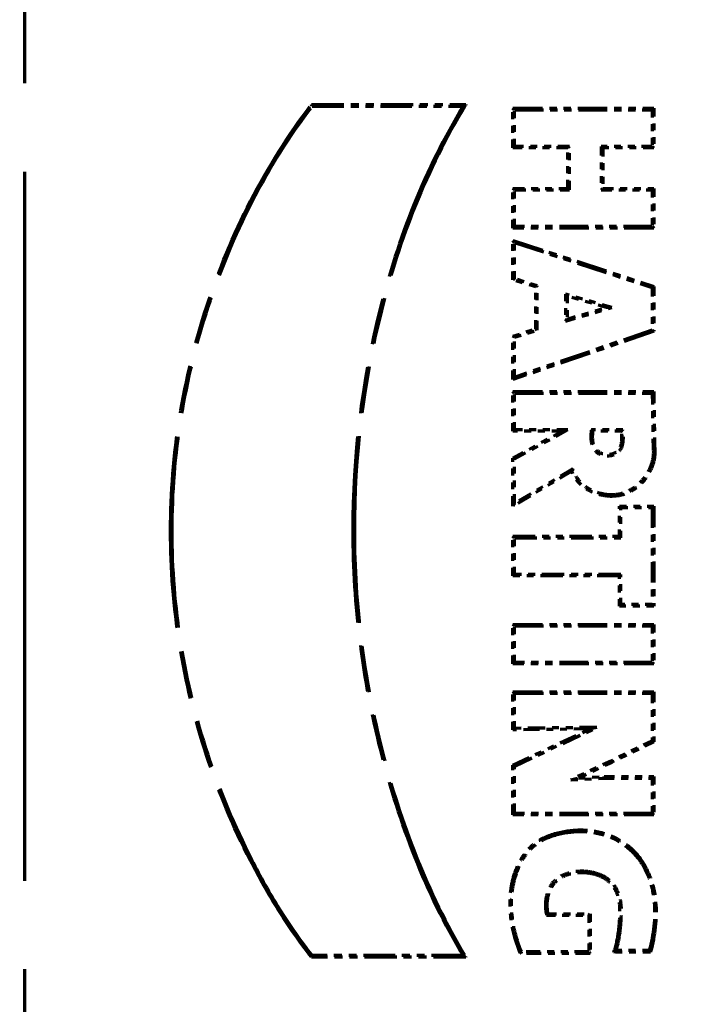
# Model space of a CAD drawing. Header units: millimetres. Extents: x 0 to 7128, y 0 to 5040.
# Tile 114 of 215: x 1481 to 1490, y 4349 to 4363. Entities that reach past the tile are written whole.
import ezdxf

# ---------------------------------------------------------------- set-up
doc = ezdxf.new("R2010")
doc.units = ezdxf.units.MM
doc.header["$LTSCALE"] = 12
doc.linetypes.add('DOUBLE_DASH_CHAIN', pattern=[1.2403, 0.6614, -0.0827, 0.1654, -0.0827, 0.1654, -0.0827])
doc.layers.add('Quote(ISO)', color=7, linetype='Continuous', lineweight=25, true_color=0x80ff00)
doc.layers.add('Tratto-punto-punto(ISO)', color=7, linetype='DOUBLE_DASH_CHAIN', lineweight=70)
doc.styles.add('Corrente-BSI', font='arial.ttf')
doc.dimstyles.new('DEFAULT-ISO', dxfattribs={"dimscale": 12, "dimtxt": 3.5, "dimasz": 2.5, "dimexe": 1, "dimexo": 1, "dimgap": 0.762, "dimtad": 1, "dimtoh": 1, "dimrnd": 1e-08, "dimtxsty": 'Corrente-BSI', "dimcen": 0.09, "dimdle": 10, "dimclrd": 7, "dimclre": 7, "dimclrt": 7, "dimazin": 2, "dimtfac": 0.571429, "dimtmove": 0, "dimatfit": 3, "dimfxl": 1, "dimtolj": 1, "dimlwd": 5, "dimlwe": 5, "dimarcsym": 0})

# ---------------------------------------------------------------- blocks, each defined once
blk = doc.blocks.new('*D41')
at = {"layer": 'Defpoints', "color": 0, "linetype": 'Continuous', "transparency": 16777216}
for p in [(2528.216, 4576.753), (1422.047, 4196.283), (2528.216, 3952.753)]:
    blk.add_point(p, dxfattribs=at)
at = {"layer": 'Quote(ISO)', "color": 7, "linetype": 'Continuous', "lineweight": 5, "transparency": 16777216}
for p, q in [((1422.047, 4208.283), (1422.047, 4588.753)), ((2528.216, 3964.753), (2528.216, 4588.753)), ((1452.047, 4576.753), (2498.216, 4576.753))]:
    blk.add_line(p, q, dxfattribs=at)
at = {"layer": 'Quote(ISO)', "color": 7, "linetype": 'Continuous', "transparency": 16777216}
for points in [[(1452.047, 4581.753), (1452.047, 4571.753), (1422.047, 4576.753)], [(2498.216, 4581.753), (2498.216, 4571.753), (2528.216, 4576.753)]]:
    blk.add_solid(points, dxfattribs=at)
at = {"layer": 'Quote(ISO)', "color": 7, "linetype": 'Continuous', "lineweight": 9, "transparency": 16777216, "insert": (1975.131, 4648.515), "char_height": 42, "attachment_point": 5, "style": 'Corrente-BSI'}
blk.add_mtext('\\A1; \\fArial|b0|i0;2500mm\\P\\fArial|b0|i0;Room to be left for Sprayheads extraction', dxfattribs=at)

msp = doc.modelspace()

# ---------------------------------------------------------------- linework, layer by layer
at = {"layer": 'Tratto-punto-punto(ISO)', "ltscale": 1.300062}
msp.add_line((1480.716, 4380.109), (1480.716, 4330.957), dxfattribs=at)
at = {"layer": 'Tratto-punto-punto(ISO)', "ltscale": 0.006544}
msp.add_line((1484.903, 4361.717), (1484.892, 4361.739), dxfattribs=at)
at = {"layer": 'Tratto-punto-punto(ISO)', "ltscale": 0.05928}
msp.add_line((1484.892, 4361.739), (1487.137, 4361.737), dxfattribs=at)
at = {"layer": 'Tratto-punto-punto(ISO)', "ltscale": 0.057966}
msp.add_line((1484.903, 4361.717), (1487.098, 4361.716), dxfattribs=at)
at = {"layer": 'Tratto-punto-punto(ISO)', "ltscale": 0.015189}
for p, q in [((1487.823, 4361.107), (1487.823, 4361.685)), ((1489.871, 4361.685), (1489.871, 4361.107))]:
    msp.add_line(p, q, dxfattribs=at)
at = {"layer": 'Tratto-punto-punto(ISO)', "ltscale": 0.006563}
for p, q in [((1487.845, 4361.663), (1487.823, 4361.685)), ((1489.849, 4361.663), (1489.871, 4361.685)), ((1487.845, 4361.129), (1487.823, 4361.107)), ((1488.644, 4361.129), (1488.622, 4361.107)), ((1489.108, 4361.129), (1489.13, 4361.107)), ((1489.849, 4361.129), (1489.871, 4361.107)), ((1487.845, 4360.496), (1487.823, 4360.517)), ((1488.644, 4360.496), (1488.622, 4360.517)), ((1489.108, 4360.496), (1489.13, 4360.517)), ((1489.849, 4360.496), (1489.871, 4360.517)), ((1487.845, 4359.961), (1487.823, 4359.939)), ((1489.849, 4359.961), (1489.871, 4359.939)), ((1487.845, 4357.538), (1487.823, 4357.56)), ((1489.849, 4357.538), (1489.871, 4357.56)), ((1487.845, 4357.004), (1487.823, 4356.982)), ((1489.394, 4355.871), (1489.372, 4355.892)), ((1489.849, 4355.871), (1489.871, 4355.892)), ((1487.845, 4355.433), (1487.823, 4355.454)), ((1489.394, 4355.433), (1489.372, 4355.454)), ((1487.845, 4354.898), (1487.823, 4354.876)), ((1489.394, 4354.898), (1489.372, 4354.876)), ((1489.394, 4354.459), (1489.372, 4354.437)), ((1489.849, 4354.459), (1489.871, 4354.437)), ((1487.845, 4354.151), (1487.823, 4354.172)), ((1489.849, 4354.151), (1489.871, 4354.172)), ((1487.845, 4353.618), (1487.823, 4353.596)), ((1489.849, 4353.618), (1489.871, 4353.596)), ((1487.845, 4353.169), (1487.823, 4353.191)), ((1489.849, 4353.169), (1489.871, 4353.191)), ((1489.849, 4351.934), (1489.871, 4351.955)), ((1487.845, 4351.42), (1487.823, 4351.398)), ((1489.849, 4351.42), (1489.871, 4351.398)), ((1488.925, 4349.938), (1488.947, 4349.96)), ((1488.925, 4349.405), (1488.947, 4349.383))]:
    msp.add_line(p, q, dxfattribs=at)
at = {"layer": 'Tratto-punto-punto(ISO)', "ltscale": 0.054077}
for p, q in [((1487.823, 4361.685), (1489.871, 4361.685)), ((1489.871, 4359.939), (1487.823, 4359.939)), ((1487.823, 4354.172), (1489.871, 4354.172)), ((1489.871, 4353.596), (1487.823, 4353.596)), ((1487.823, 4353.191), (1489.871, 4353.191)), ((1489.871, 4351.398), (1487.823, 4351.398))]:
    msp.add_line(p, q, dxfattribs=at)
at = {"layer": 'Tratto-punto-punto(ISO)', "ltscale": 0.052919}
for p, q in [((1487.845, 4361.663), (1489.849, 4361.663)), ((1489.849, 4359.961), (1487.845, 4359.961)), ((1487.845, 4354.151), (1489.849, 4354.151)), ((1489.849, 4353.618), (1487.845, 4353.618)), ((1487.845, 4353.169), (1489.849, 4353.169)), ((1489.849, 4351.42), (1487.845, 4351.42))]:
    msp.add_line(p, q, dxfattribs=at)
at = {"layer": 'Tratto-punto-punto(ISO)', "ltscale": 0.014032}
for p, q in [((1487.845, 4361.129), (1487.845, 4361.663)), ((1489.849, 4361.663), (1489.849, 4361.129))]:
    msp.add_line(p, q, dxfattribs=at)
at = {"layer": 'Tratto-punto-punto(ISO)', "ltscale": 0.021047}
for p, q in [((1488.622, 4361.107), (1487.823, 4361.107)), ((1488.644, 4361.129), (1487.845, 4361.129)), ((1487.823, 4360.517), (1488.622, 4360.517)), ((1487.845, 4360.496), (1488.644, 4360.496))]:
    msp.add_line(p, q, dxfattribs=at)
at = {"layer": 'Tratto-punto-punto(ISO)', "ltscale": 0.015491}
for p, q in [((1488.622, 4360.517), (1488.622, 4361.107)), ((1489.13, 4361.107), (1489.13, 4360.517))]:
    msp.add_line(p, q, dxfattribs=at)
at = {"layer": 'Tratto-punto-punto(ISO)', "ltscale": 0.016648}
for p, q in [((1488.644, 4360.496), (1488.644, 4361.129)), ((1489.108, 4361.129), (1489.108, 4360.496))]:
    msp.add_line(p, q, dxfattribs=at)
at = {"layer": 'Tratto-punto-punto(ISO)', "ltscale": 0.019489}
for p, q in [((1489.849, 4361.129), (1489.108, 4361.129)), ((1489.871, 4361.107), (1489.13, 4361.107)), ((1489.108, 4360.496), (1489.849, 4360.496)), ((1489.13, 4360.517), (1489.871, 4360.517))]:
    msp.add_line(p, q, dxfattribs=at)
at = {"layer": 'Tratto-punto-punto(ISO)', "ltscale": 0.015191}
for p, q in [((1487.823, 4359.939), (1487.823, 4360.517)), ((1489.871, 4360.517), (1489.871, 4359.939)), ((1487.823, 4356.982), (1487.823, 4357.56)), ((1487.823, 4354.876), (1487.823, 4355.454))]:
    msp.add_line(p, q, dxfattribs=at)
at = {"layer": 'Tratto-punto-punto(ISO)', "ltscale": 0.014034}
for p, q in [((1487.845, 4359.961), (1487.845, 4360.496)), ((1489.849, 4360.496), (1489.849, 4359.961)), ((1487.845, 4357.004), (1487.845, 4357.538)), ((1487.845, 4354.898), (1487.845, 4355.433))]:
    msp.add_line(p, q, dxfattribs=at)
at = {"layer": 'Tratto-punto-punto(ISO)', "ltscale": 0.056888}
msp.add_line((1487.823, 4359.76), (1489.871, 4359.091), dxfattribs=at)
at = {"layer": 'Tratto-punto-punto(ISO)', "ltscale": 0.006586}
msp.add_line((1487.845, 4359.729), (1487.823, 4359.76), dxfattribs=at)
at = {"layer": 'Tratto-punto-punto(ISO)', "ltscale": 0.015053}
msp.add_line((1487.823, 4359.187), (1487.823, 4359.76), dxfattribs=at)
at = {"layer": 'Tratto-punto-punto(ISO)', "ltscale": 0.013828}
msp.add_line((1487.845, 4359.203), (1487.845, 4359.729), dxfattribs=at)
at = {"layer": 'Tratto-punto-punto(ISO)', "ltscale": 0.055671}
msp.add_line((1487.845, 4359.729), (1489.849, 4359.075), dxfattribs=at)
at = {"layer": 'Tratto-punto-punto(ISO)', "ltscale": 0.006552}
for p, q in [((1487.845, 4359.203), (1487.823, 4359.187)), ((1488.176, 4359.101), (1488.154, 4359.085)), ((1489.849, 4359.075), (1489.871, 4359.091)), ((1488.176, 4358.456), (1488.154, 4358.472)), ((1487.845, 4358.351), (1487.823, 4358.367))]:
    msp.add_line(p, q, dxfattribs=at)
at = {"layer": 'Tratto-punto-punto(ISO)', "ltscale": 0.009066}
for p, q in [((1488.154, 4359.085), (1487.823, 4359.187)), ((1488.176, 4359.101), (1487.845, 4359.203))]:
    msp.add_line(p, q, dxfattribs=at)
at = {"layer": 'Tratto-punto-punto(ISO)', "ltscale": 0.016116}
msp.add_line((1488.154, 4358.472), (1488.154, 4359.085), dxfattribs=at)
at = {"layer": 'Tratto-punto-punto(ISO)', "ltscale": 0.016967}
msp.add_line((1488.176, 4358.456), (1488.176, 4359.101), dxfattribs=at)
at = {"layer": 'Tratto-punto-punto(ISO)', "ltscale": 0.016332}
msp.add_line((1489.849, 4359.075), (1489.849, 4358.454), dxfattribs=at)
at = {"layer": 'Tratto-punto-punto(ISO)', "ltscale": 0.017165}
msp.add_line((1489.871, 4359.091), (1489.871, 4358.438), dxfattribs=at)
at = {"layer": 'Tratto-punto-punto(ISO)', "ltscale": 0.018421}
msp.add_line((1489.263, 4358.785), (1488.589, 4358.976), dxfattribs=at)
at = {"layer": 'Tratto-punto-punto(ISO)', "ltscale": 0.010219}
msp.add_line((1488.589, 4358.976), (1488.589, 4358.586), dxfattribs=at)
at = {"layer": 'Tratto-punto-punto(ISO)', "ltscale": 0.006582}
msp.add_line((1488.589, 4358.976), (1488.611, 4358.947), dxfattribs=at)
at = {"layer": 'Tratto-punto-punto(ISO)', "ltscale": 0.015657}
msp.add_line((1489.184, 4358.785), (1488.611, 4358.947), dxfattribs=at)
at = {"layer": 'Tratto-punto-punto(ISO)', "ltscale": 0.008679}
msp.add_line((1488.611, 4358.947), (1488.611, 4358.616), dxfattribs=at)
at = {"layer": 'Tratto-punto-punto(ISO)', "ltscale": 0.018472}
msp.add_line((1488.589, 4358.586), (1489.263, 4358.785), dxfattribs=at)
at = {"layer": 'Tratto-punto-punto(ISO)', "ltscale": 0.015701}
msp.add_line((1488.611, 4358.616), (1489.184, 4358.785), dxfattribs=at)
at = {"layer": 'Tratto-punto-punto(ISO)', "ltscale": 0.006832}
msp.add_line((1489.263, 4358.785), (1489.184, 4358.785), dxfattribs=at)
at = {"layer": 'Tratto-punto-punto(ISO)', "ltscale": 0.006583}
msp.add_line((1488.589, 4358.586), (1488.611, 4358.616), dxfattribs=at)
at = {"layer": 'Tratto-punto-punto(ISO)', "ltscale": 0.009092}
for p, q in [((1487.823, 4358.367), (1488.154, 4358.472)), ((1487.845, 4358.351), (1488.176, 4358.456))]:
    msp.add_line(p, q, dxfattribs=at)
at = {"layer": 'Tratto-punto-punto(ISO)', "ltscale": 0.057171}
msp.add_line((1489.871, 4358.438), (1487.823, 4357.736), dxfattribs=at)
at = {"layer": 'Tratto-punto-punto(ISO)', "ltscale": 0.055948}
msp.add_line((1489.849, 4358.454), (1487.845, 4357.767), dxfattribs=at)
at = {"layer": 'Tratto-punto-punto(ISO)', "ltscale": 0.006551}
msp.add_line((1489.849, 4358.454), (1489.871, 4358.438), dxfattribs=at)
at = {"layer": 'Tratto-punto-punto(ISO)', "ltscale": 0.016569}
msp.add_line((1487.823, 4357.736), (1487.823, 4358.367), dxfattribs=at)
at = {"layer": 'Tratto-punto-punto(ISO)', "ltscale": 0.015336}
msp.add_line((1487.845, 4357.767), (1487.845, 4358.351), dxfattribs=at)
at = {"layer": 'Tratto-punto-punto(ISO)', "ltscale": 0.006587}
msp.add_line((1487.845, 4357.767), (1487.823, 4357.736), dxfattribs=at)
at = {"layer": 'Tratto-punto-punto(ISO)', "ltscale": 0.054073}
msp.add_line((1487.823, 4357.56), (1489.871, 4357.56), dxfattribs=at)
at = {"layer": 'Tratto-punto-punto(ISO)', "ltscale": 0.052925}
msp.add_line((1487.845, 4357.538), (1489.849, 4357.538), dxfattribs=at)
at = {"layer": 'Tratto-punto-punto(ISO)', "ltscale": 0.02079}
msp.add_line((1489.849, 4357.538), (1489.862, 4356.748), dxfattribs=at)
at = {"layer": 'Tratto-punto-punto(ISO)', "ltscale": 0.021328}
msp.add_line((1489.871, 4357.56), (1489.884, 4356.75), dxfattribs=at)
at = {"layer": 'Tratto-punto-punto(ISO)', "ltscale": 0.020461}
msp.add_line((1488.622, 4357.004), (1487.845, 4357.004), dxfattribs=at)
at = {"layer": 'Tratto-punto-punto(ISO)', "ltscale": 0.02332}
msp.add_line((1487.845, 4356.58), (1488.622, 4357.004), dxfattribs=at)
at = {"layer": 'Tratto-punto-punto(ISO)', "ltscale": 0.006915}
msp.add_line((1488.622, 4357.004), (1488.536, 4356.982), dxfattribs=at)
at = {"layer": 'Tratto-punto-punto(ISO)', "ltscale": 0.012082}
msp.add_line((1489.424, 4357.004), (1488.964, 4357.004), dxfattribs=at)
at = {"layer": 'Tratto-punto-punto(ISO)', "ltscale": 0.018771}
msp.add_line((1488.536, 4356.982), (1487.823, 4356.982), dxfattribs=at)
at = {"layer": 'Tratto-punto-punto(ISO)', "ltscale": 0.021395}
msp.add_line((1487.823, 4356.593), (1488.536, 4356.982), dxfattribs=at)
at = {"layer": 'Tratto-punto-punto(ISO)', "ltscale": 0.011017}
msp.add_line((1489.403, 4356.982), (1488.983, 4356.982), dxfattribs=at)
at = {"layer": 'Tratto-punto-punto(ISO)', "ltscale": 0.006538}
for p, q in [((1489.862, 4356.748), (1489.884, 4356.75)), ((1489.251, 4352.183), (1489.261, 4352.163)), ((1489.152, 4351.934), (1489.152, 4351.955)), ((1488.313, 4351.06), (1488.305, 4351.081))]:
    msp.add_line(p, q, dxfattribs=at)
at = {"layer": 'Tratto-punto-punto(ISO)', "ltscale": 0.006547}
msp.add_line((1487.845, 4356.58), (1487.823, 4356.593), dxfattribs=at)
at = {"layer": 'Tratto-punto-punto(ISO)', "ltscale": 0.018431}
msp.add_line((1487.823, 4355.892), (1487.823, 4356.593), dxfattribs=at)
at = {"layer": 'Tratto-punto-punto(ISO)', "ltscale": 0.017071}
msp.add_line((1487.845, 4355.931), (1487.845, 4356.58), dxfattribs=at)
at = {"layer": 'Tratto-punto-punto(ISO)', "ltscale": 0.025976}
msp.add_line((1488.692, 4356.434), (1487.845, 4355.931), dxfattribs=at)
at = {"layer": 'Tratto-punto-punto(ISO)', "ltscale": 0.026281}
msp.add_line((1488.681, 4356.401), (1487.823, 4355.892), dxfattribs=at)
at = {"layer": 'Tratto-punto-punto(ISO)', "ltscale": 0.006616}
msp.add_line((1487.845, 4355.931), (1487.823, 4355.892), dxfattribs=at)
at = {"layer": 'Tratto-punto-punto(ISO)', "ltscale": 0.011487}
for p, q in [((1489.372, 4355.454), (1489.372, 4355.892)), ((1489.394, 4355.433), (1489.394, 4355.871))]:
    msp.add_line(p, q, dxfattribs=at)
at = {"layer": 'Tratto-punto-punto(ISO)', "ltscale": 0.013085}
for p, q in [((1489.372, 4355.892), (1489.871, 4355.892)), ((1489.871, 4354.437), (1489.372, 4354.437))]:
    msp.add_line(p, q, dxfattribs=at)
at = {"layer": 'Tratto-punto-punto(ISO)', "ltscale": 0.011928}
for p, q in [((1489.394, 4355.871), (1489.849, 4355.871)), ((1489.849, 4354.459), (1489.394, 4354.459))]:
    msp.add_line(p, q, dxfattribs=at)
at = {"layer": 'Tratto-punto-punto(ISO)', "ltscale": 0.037249}
msp.add_line((1489.849, 4355.871), (1489.849, 4354.459), dxfattribs=at)
at = {"layer": 'Tratto-punto-punto(ISO)', "ltscale": 0.038406}
msp.add_line((1489.871, 4355.892), (1489.871, 4354.437), dxfattribs=at)
at = {"layer": 'Tratto-punto-punto(ISO)', "ltscale": 0.040892}
for p, q in [((1487.823, 4355.454), (1489.372, 4355.454)), ((1487.845, 4355.433), (1489.394, 4355.433)), ((1489.372, 4354.876), (1487.823, 4354.876)), ((1489.394, 4354.898), (1487.845, 4354.898))]:
    msp.add_line(p, q, dxfattribs=at)
at = {"layer": 'Tratto-punto-punto(ISO)', "ltscale": 0.011528}
for p, q in [((1489.372, 4354.437), (1489.372, 4354.876)), ((1489.394, 4354.459), (1489.394, 4354.898))]:
    msp.add_line(p, q, dxfattribs=at)
at = {"layer": 'Tratto-punto-punto(ISO)', "ltscale": 0.015151}
for p, q in [((1487.823, 4353.596), (1487.823, 4354.172)), ((1489.871, 4354.172), (1489.871, 4353.596))]:
    msp.add_line(p, q, dxfattribs=at)
at = {"layer": 'Tratto-punto-punto(ISO)', "ltscale": 0.013994}
for p, q in [((1487.845, 4353.618), (1487.845, 4354.151)), ((1489.849, 4354.151), (1489.849, 4353.618))]:
    msp.add_line(p, q, dxfattribs=at)
at = {"layer": 'Tratto-punto-punto(ISO)', "ltscale": 0.014605}
msp.add_line((1487.823, 4352.635), (1487.823, 4353.191), dxfattribs=at)
at = {"layer": 'Tratto-punto-punto(ISO)', "ltscale": 0.013441}
msp.add_line((1487.845, 4352.658), (1487.845, 4353.169), dxfattribs=at)
at = {"layer": 'Tratto-punto-punto(ISO)', "ltscale": 0.018292}
msp.add_line((1489.849, 4353.169), (1489.849, 4352.474), dxfattribs=at)
at = {"layer": 'Tratto-punto-punto(ISO)', "ltscale": 0.019232}
msp.add_line((1489.871, 4353.191), (1489.871, 4352.46), dxfattribs=at)
at = {"layer": 'Tratto-punto-punto(ISO)', "ltscale": 0.006564}
msp.add_line((1487.845, 4352.658), (1487.823, 4352.635), dxfattribs=at)
at = {"layer": 'Tratto-punto-punto(ISO)', "ltscale": 0.029529}
msp.add_line((1488.943, 4352.649), (1487.823, 4352.635), dxfattribs=at)
at = {"layer": 'Tratto-punto-punto(ISO)', "ltscale": 0.032639}
msp.add_line((1487.823, 4352.123), (1488.943, 4352.649), dxfattribs=at)
at = {"layer": 'Tratto-punto-punto(ISO)', "ltscale": 0.031611}
msp.add_line((1489.043, 4352.672), (1487.845, 4352.658), dxfattribs=at)
at = {"layer": 'Tratto-punto-punto(ISO)', "ltscale": 0.034939}
msp.add_line((1487.845, 4352.109), (1489.043, 4352.672), dxfattribs=at)
at = {"layer": 'Tratto-punto-punto(ISO)', "ltscale": 0.007054}
msp.add_line((1489.043, 4352.672), (1488.943, 4352.649), dxfattribs=at)
at = {"layer": 'Tratto-punto-punto(ISO)', "ltscale": 0.017487}
msp.add_line((1489.849, 4352.474), (1489.251, 4352.183), dxfattribs=at)
at = {"layer": 'Tratto-punto-punto(ISO)', "ltscale": 0.017853}
msp.add_line((1489.871, 4352.46), (1489.261, 4352.163), dxfattribs=at)
at = {"layer": 'Tratto-punto-punto(ISO)', "ltscale": 0.006548}
for p, q in [((1489.849, 4352.474), (1489.871, 4352.46)), ((1487.845, 4352.109), (1487.823, 4352.123))]:
    msp.add_line(p, q, dxfattribs=at)
at = {"layer": 'Tratto-punto-punto(ISO)', "ltscale": 0.017034}
msp.add_line((1489.251, 4352.183), (1488.665, 4351.908), dxfattribs=at)
at = {"layer": 'Tratto-punto-punto(ISO)', "ltscale": 0.014077}
msp.add_line((1489.261, 4352.163), (1488.776, 4351.935), dxfattribs=at)
at = {"layer": 'Tratto-punto-punto(ISO)', "ltscale": 0.019071}
msp.add_line((1487.823, 4351.398), (1487.823, 4352.123), dxfattribs=at)
at = {"layer": 'Tratto-punto-punto(ISO)', "ltscale": 0.018125}
msp.add_line((1487.845, 4351.42), (1487.845, 4352.109), dxfattribs=at)
at = {"layer": 'Tratto-punto-punto(ISO)', "ltscale": 0.007169}
msp.add_line((1488.665, 4351.908), (1488.776, 4351.935), dxfattribs=at)
at = {"layer": 'Tratto-punto-punto(ISO)', "ltscale": 0.012804}
msp.add_line((1488.665, 4351.908), (1489.152, 4351.934), dxfattribs=at)
at = {"layer": 'Tratto-punto-punto(ISO)', "ltscale": 0.009858}
msp.add_line((1488.776, 4351.935), (1489.152, 4351.955), dxfattribs=at)
at = {"layer": 'Tratto-punto-punto(ISO)', "ltscale": 0.018929}
msp.add_line((1489.152, 4351.955), (1489.871, 4351.955), dxfattribs=at)
at = {"layer": 'Tratto-punto-punto(ISO)', "ltscale": 0.018335}
msp.add_line((1489.152, 4351.934), (1489.849, 4351.934), dxfattribs=at)
at = {"layer": 'Tratto-punto-punto(ISO)', "ltscale": 0.01349}
msp.add_line((1489.849, 4351.934), (1489.849, 4351.42), dxfattribs=at)
at = {"layer": 'Tratto-punto-punto(ISO)', "ltscale": 0.014648}
msp.add_line((1489.871, 4351.955), (1489.871, 4351.398), dxfattribs=at)
at = {"layer": 'Tratto-punto-punto(ISO)', "ltscale": 0.016135}
msp.add_line((1488.312, 4349.938), (1488.925, 4349.938), dxfattribs=at)
at = {"layer": 'Tratto-punto-punto(ISO)', "ltscale": 0.016247}
msp.add_line((1488.329, 4349.96), (1488.947, 4349.96), dxfattribs=at)
at = {"layer": 'Tratto-punto-punto(ISO)', "ltscale": 0.013996}
msp.add_line((1488.925, 4349.938), (1488.925, 4349.405), dxfattribs=at)
at = {"layer": 'Tratto-punto-punto(ISO)', "ltscale": 0.015153}
msp.add_line((1488.947, 4349.96), (1488.947, 4349.383), dxfattribs=at)
at = {"layer": 'Tratto-punto-punto(ISO)', "ltscale": 0.012716}
msp.add_line((1489.807, 4349.424), (1489.323, 4349.424), dxfattribs=at)
at = {"layer": 'Tratto-punto-punto(ISO)', "ltscale": 0.059278}
msp.add_line((1487.137, 4349.329), (1484.892, 4349.329), dxfattribs=at)
at = {"layer": 'Tratto-punto-punto(ISO)', "ltscale": 0.057968}
msp.add_line((1487.098, 4349.351), (1484.903, 4349.351), dxfattribs=at)
at = {"layer": 'Tratto-punto-punto(ISO)', "ltscale": 0.026786}
msp.add_line((1488.947, 4349.383), (1487.931, 4349.383), dxfattribs=at)
at = {"layer": 'Tratto-punto-punto(ISO)', "ltscale": 0.025817}
msp.add_line((1488.925, 4349.405), (1487.946, 4349.405), dxfattribs=at)
at = {"layer": 'Tratto-punto-punto(ISO)', "ltscale": 0.013967}
msp.add_line((1489.824, 4349.402), (1489.292, 4349.402), dxfattribs=at)
at = {"layer": 'Tratto-punto-punto(ISO)', "ltscale": 0.351673}
msp.add_open_spline([(1484.892, 4349.329), (1484.891, 4349.33), (1484.89, 4349.331), (1484.717, 4349.549), (1484.559, 4349.777), (1484.265, 4350.247), (1484.129, 4350.489), (1483.751, 4351.228), (1483.537, 4351.74), (1483.192, 4352.793), (1483.06, 4353.332), (1482.885, 4354.426), (1482.841, 4354.98), (1482.841, 4356.088), (1482.885, 4356.641), (1483.063, 4357.734), (1483.196, 4358.274), (1483.541, 4359.326), (1483.753, 4359.839), (1484.259, 4360.824), (1484.553, 4361.296), (1484.89, 4361.737), (1484.891, 4361.738), (1484.892, 4361.739)], degree=3, knots=[0, 0, 0, 0, 0.000317, 0.000317, 0.062777, 0.062777, 0.125237, 0.125237, 0.250156, 0.250156, 0.375076, 0.375076, 0.499996, 0.499996, 0.624916, 0.624916, 0.749835, 0.749835, 0.874755, 0.874755, 0.999675, 0.999675, 1, 1, 1, 1], dxfattribs=at)
at = {"layer": 'Tratto-punto-punto(ISO)', "ltscale": 0.343205}
msp.add_open_spline([(1487.137, 4361.737), (1487.134, 4361.733), (1487.131, 4361.729), (1487.129, 4361.724), (1486.848, 4361.263), (1486.608, 4360.778), (1486.203, 4359.778), (1486.039, 4359.263), (1485.645, 4357.693), (1485.513, 4356.613), (1485.516, 4354.993), (1485.55, 4354.454), (1485.685, 4353.383), (1485.786, 4352.853), (1486.052, 4351.807), (1486.216, 4351.293), (1486.614, 4350.291), (1486.847, 4349.802), (1487.131, 4349.338), (1487.134, 4349.334), (1487.137, 4349.329)], degree=3, knots=[0, 0, 0, 0, 0.001199, 0.001199, 0.001199, 0.125899, 0.125899, 0.250598, 0.250598, 0.499998, 0.499998, 0.624698, 0.624698, 0.749398, 0.749398, 0.874097, 0.874097, 0.998797, 0.998797, 1, 1, 1, 1], dxfattribs=at)
at = {"layer": 'Tratto-punto-punto(ISO)', "ltscale": 0.006617}
msp.add_open_spline([(1487.098, 4361.716), (1487.104, 4361.719), (1487.111, 4361.723), (1487.117, 4361.726), (1487.119, 4361.727), (1487.12, 4361.728), (1487.121, 4361.729), (1487.126, 4361.732), (1487.132, 4361.734), (1487.137, 4361.737)], degree=3, knots=[0, 0, 0, 0, 0.5, 0.5, 0.5, 0.599996, 0.599996, 0.599996, 1, 1, 1, 1], dxfattribs=at)
at = {"layer": 'Tratto-punto-punto(ISO)', "ltscale": 0.350342}
msp.add_open_spline([(1484.903, 4349.351), (1484.732, 4349.565), (1484.576, 4349.791), (1484.284, 4350.258), (1484.149, 4350.499), (1483.771, 4351.237), (1483.558, 4351.748), (1483.213, 4352.798), (1483.082, 4353.337), (1482.906, 4354.428), (1482.863, 4354.981), (1482.863, 4356.086), (1482.907, 4356.639), (1483.084, 4357.73), (1483.217, 4358.268), (1483.561, 4359.318), (1483.773, 4359.83), (1484.277, 4360.811), (1484.569, 4361.28), (1484.903, 4361.717)], degree=3, knots=[0, 0, 0, 0, 0.062083, 0.062083, 0.124643, 0.124643, 0.249764, 0.249764, 0.374885, 0.374885, 0.500006, 0.500006, 0.625127, 0.625127, 0.750248, 0.750248, 0.875369, 0.875369, 1, 1, 1, 1], dxfattribs=at)
at = {"layer": 'Tratto-punto-punto(ISO)', "ltscale": 0.341779}
msp.add_open_spline([(1487.098, 4361.716), (1486.822, 4361.26), (1486.585, 4360.78), (1486.183, 4359.785), (1486.018, 4359.269), (1485.623, 4357.696), (1485.491, 4356.614), (1485.494, 4354.992), (1485.528, 4354.452), (1485.663, 4353.38), (1485.765, 4352.848), (1486.031, 4351.801), (1486.195, 4351.286), (1486.591, 4350.289), (1486.821, 4349.806), (1487.098, 4349.351)], degree=3, knots=[0, 0, 0, 0, 0.123648, 0.123648, 0.2491, 0.2491, 0.500003, 0.500003, 0.625454, 0.625454, 0.750905, 0.750905, 0.876357, 0.876357, 1, 1, 1, 1], dxfattribs=at)
at = {"layer": 'Tratto-punto-punto(ISO)', "ltscale": 0.027249}
msp.add_open_spline([(1488.964, 4357.004), (1488.963, 4357), (1488.963, 4356.996), (1488.957, 4356.952), (1488.954, 4356.911), (1488.959, 4356.828), (1488.968, 4356.786), (1489.007, 4356.71), (1489.037, 4356.677), (1489.111, 4356.635), (1489.154, 4356.626), (1489.239, 4356.625), (1489.282, 4356.632), (1489.357, 4356.673), (1489.387, 4356.707), (1489.423, 4356.785), (1489.428, 4356.828), (1489.43, 4356.911), (1489.426, 4356.951), (1489.424, 4356.995), (1489.424, 4357), (1489.424, 4357.004)], degree=3, knots=[0, 0, 0, 0, 0.01154, 0.01154, 0.133488, 0.133488, 0.255437, 0.255437, 0.377385, 0.377385, 0.499333, 0.499333, 0.621281, 0.621281, 0.743229, 0.743229, 0.865177, 0.865177, 0.987126, 0.987126, 1, 1, 1, 1], dxfattribs=at)
at = {"layer": 'Tratto-punto-punto(ISO)', "ltscale": 0.006558}
msp.add_open_spline([(1488.964, 4357.004), (1488.966, 4357.001), (1488.968, 4356.999), (1488.97, 4356.996), (1488.972, 4356.994), (1488.973, 4356.993), (1488.975, 4356.991), (1488.976, 4356.99), (1488.976, 4356.99), (1488.976, 4356.989), (1488.979, 4356.987), (1488.981, 4356.984), (1488.983, 4356.982)], degree=3, knots=[0, 0, 0, 0, 0.339382, 0.339382, 0.339382, 0.599996, 0.599996, 0.599996, 0.669691, 0.669691, 0.669691, 1, 1, 1, 1], dxfattribs=at)
at = {"layer": 'Tratto-punto-punto(ISO)', "ltscale": 0.006561}
msp.add_open_spline([(1489.403, 4356.982), (1489.405, 4356.984), (1489.408, 4356.987), (1489.41, 4356.989), (1489.41, 4356.99), (1489.411, 4356.99), (1489.411, 4356.991), (1489.413, 4356.993), (1489.415, 4356.994), (1489.417, 4356.996), (1489.419, 4356.999), (1489.422, 4357.001), (1489.424, 4357.004)], degree=3, knots=[0, 0, 0, 0, 0.330398, 0.330398, 0.330398, 0.399989, 0.399989, 0.399989, 0.660797, 0.660797, 0.660797, 1, 1, 1, 1], dxfattribs=at)
at = {"layer": 'Tratto-punto-punto(ISO)', "ltscale": 0.024269}
msp.add_open_spline([(1488.983, 4356.982), (1488.978, 4356.945), (1488.976, 4356.908), (1488.981, 4356.832), (1488.989, 4356.792), (1489.025, 4356.723), (1489.052, 4356.694), (1489.118, 4356.656), (1489.157, 4356.648), (1489.236, 4356.647), (1489.276, 4356.653), (1489.342, 4356.69), (1489.369, 4356.72), (1489.401, 4356.79), (1489.407, 4356.83), (1489.408, 4356.907), (1489.405, 4356.944), (1489.403, 4356.982)], degree=3, knots=[0, 0, 0, 0, 0.118947, 0.118947, 0.246065, 0.246065, 0.373183, 0.373183, 0.5003, 0.5003, 0.627418, 0.627418, 0.754536, 0.754536, 0.881653, 0.881653, 1, 1, 1, 1], dxfattribs=at)
at = {"layer": 'Tratto-punto-punto(ISO)', "ltscale": 0.04726}
msp.add_open_spline([(1489.884, 4356.75), (1489.893, 4356.675), (1489.886, 4356.599), (1489.847, 4356.455), (1489.815, 4356.386), (1489.731, 4356.262), (1489.679, 4356.206), (1489.56, 4356.115), (1489.493, 4356.079), (1489.349, 4356.037), (1489.272, 4356.031), (1489.122, 4356.045), (1489.049, 4356.065), (1488.912, 4356.126), (1488.849, 4356.168), (1488.746, 4356.272), (1488.705, 4356.334), (1488.681, 4356.401)], degree=3, knots=[0, 0, 0, 0, 0.125516, 0.125516, 0.251297, 0.251297, 0.377078, 0.377078, 0.502858, 0.502858, 0.628639, 0.628639, 0.75442, 0.75442, 0.880201, 0.880201, 1, 1, 1, 1], dxfattribs=at)
at = {"layer": 'Tratto-punto-punto(ISO)', "ltscale": 0.046304}
msp.add_open_spline([(1489.862, 4356.748), (1489.862, 4356.748), (1489.862, 4356.748), (1489.862, 4356.748), (1489.871, 4356.676), (1489.864, 4356.603), (1489.826, 4356.463), (1489.795, 4356.396), (1489.714, 4356.276), (1489.664, 4356.222), (1489.549, 4356.134), (1489.484, 4356.099), (1489.346, 4356.059), (1489.272, 4356.053), (1489.127, 4356.066), (1489.056, 4356.086), (1488.924, 4356.145), (1488.862, 4356.186), (1488.761, 4356.288), (1488.721, 4356.35), (1488.696, 4356.423), (1488.694, 4356.428), (1488.692, 4356.434)], degree=3, knots=[0, 0, 0, 0, 0.000406, 0.000406, 0.000406, 0.124192, 0.124192, 0.247978, 0.247978, 0.371764, 0.371764, 0.49555, 0.49555, 0.619335, 0.619335, 0.743121, 0.743121, 0.866907, 0.866907, 0.990693, 0.990693, 1, 1, 1, 1], dxfattribs=at)
at = {"layer": 'Tratto-punto-punto(ISO)', "ltscale": 0.006576}
msp.add_open_spline([(1488.692, 4356.434), (1488.69, 4356.428), (1488.688, 4356.423), (1488.684, 4356.412), (1488.682, 4356.406), (1488.681, 4356.401)], degree=3, knots=[-0.05047751, -0.05047751, -0.05047751, -0.05047751, -0.02523903, -0.02523903, 0, 0, 0, 0], dxfattribs=at)
at = {"layer": 'Tratto-punto-punto(ISO)', "ltscale": 0.077384}
msp.add_open_spline([(1488.305, 4351.081), (1488.417, 4351.127), (1488.537, 4351.157), (1488.658, 4351.171), (1488.779, 4351.185), (1488.902, 4351.182), (1489.022, 4351.16), (1489.142, 4351.138), (1489.259, 4351.097), (1489.365, 4351.037), (1489.471, 4350.976), (1489.567, 4350.897), (1489.644, 4350.803), (1489.721, 4350.709), (1489.78, 4350.6), (1489.822, 4350.486), (1489.864, 4350.371), (1489.889, 4350.251), (1489.899, 4350.13), (1489.921, 4349.888), (1489.888, 4349.643), (1489.826, 4349.409), (1489.825, 4349.407), (1489.825, 4349.405), (1489.824, 4349.402)], degree=3, knots=[0.0000089, 0.0000089, 0.0000089, 0.0000089, 0.124718, 0.124718, 0.124718, 0.2494271, 0.2494271, 0.2494271, 0.3741363, 0.3741363, 0.3741363, 0.4988454, 0.4988454, 0.4988454, 0.6235545, 0.6235545, 0.6235545, 0.7482636, 0.7482636, 0.7482636, 0.9976819, 0.9976819, 0.9976819, 1, 1, 1, 1], dxfattribs=at)
at = {"layer": 'Tratto-punto-punto(ISO)', "ltscale": 0.075651}
msp.add_open_spline([(1488.313, 4351.06), (1488.424, 4351.106), (1488.541, 4351.136), (1488.779, 4351.163), (1488.901, 4351.16), (1489.136, 4351.117), (1489.25, 4351.077), (1489.458, 4350.959), (1489.552, 4350.881), (1489.703, 4350.697), (1489.76, 4350.591), (1489.843, 4350.366), (1489.867, 4350.248), (1489.899, 4349.893), (1489.867, 4349.653), (1489.807, 4349.424)], degree=3, knots=[0, 0, 0, 0, 0.125428, 0.125428, 0.25087, 0.25087, 0.376312, 0.376312, 0.501754, 0.501754, 0.627195, 0.627195, 0.752637, 0.752637, 1, 1, 1, 1], dxfattribs=at)
at = {"layer": 'Tratto-punto-punto(ISO)', "ltscale": 0.050568}
msp.add_open_spline([(1487.931, 4349.383), (1487.93, 4349.385), (1487.929, 4349.387), (1487.929, 4349.389), (1487.869, 4349.536), (1487.825, 4349.689), (1487.801, 4349.846), (1487.777, 4350.003), (1487.773, 4350.163), (1487.796, 4350.321), (1487.807, 4350.399), (1487.825, 4350.477), (1487.851, 4350.553), (1487.876, 4350.628), (1487.909, 4350.702), (1487.951, 4350.769), (1487.993, 4350.837), (1488.044, 4350.9), (1488.103, 4350.953), (1488.133, 4350.98), (1488.165, 4351.004), (1488.199, 4351.025), (1488.216, 4351.036), (1488.233, 4351.046), (1488.251, 4351.055), (1488.259, 4351.06), (1488.268, 4351.064), (1488.277, 4351.068), (1488.282, 4351.07), (1488.287, 4351.073), (1488.291, 4351.075), (1488.293, 4351.076), (1488.296, 4351.077), (1488.298, 4351.078), (1488.299, 4351.078), (1488.3, 4351.079), (1488.301, 4351.079), (1488.302, 4351.079), (1488.303, 4351.08), (1488.303, 4351.08), (1488.303, 4351.08), (1488.304, 4351.08), (1488.304, 4351.08), (1488.304, 4351.08), (1488.304, 4351.08), (1488.304, 4351.08), (1488.305, 4351.08), (1488.305, 4351.08), (1488.305, 4351.08), (1488.305, 4351.08), (1488.305, 4351.081), (1488.305, 4351.081), (1488.305, 4351.081), (1488.305, 4351.081), (1488.305, 4351.081), (1488.305, 4351.081), (1488.305, 4351.081), (1488.305, 4351.081)], degree=3, knots=[0, 0, 0, 0, 0.00309, 0.00309, 0.00309, 0.252314, 0.252314, 0.252314, 0.501538, 0.501538, 0.501538, 0.62615, 0.62615, 0.62615, 0.750762, 0.750762, 0.750762, 0.875374, 0.875374, 0.875374, 0.937687, 0.937687, 0.937687, 0.968844, 0.968844, 0.968844, 0.984422, 0.984422, 0.984422, 0.992211, 0.992211, 0.992211, 0.996105, 0.996105, 0.996105, 0.998053, 0.998053, 0.998053, 0.999026, 0.999026, 0.999026, 0.999513, 0.999513, 0.999513, 0.999757, 0.999757, 0.999757, 0.999878, 0.999878, 0.999878, 0.999939, 0.999939, 0.999939, 0.99997, 0.99997, 0.99997, 1, 1, 1, 1], dxfattribs=at)
at = {"layer": 'Tratto-punto-punto(ISO)', "ltscale": 0.049275}
msp.add_open_spline([(1487.946, 4349.405), (1487.888, 4349.548), (1487.845, 4349.697), (1487.798, 4350.004), (1487.795, 4350.163), (1487.829, 4350.395), (1487.847, 4350.472), (1487.897, 4350.62), (1487.929, 4350.692), (1488.01, 4350.824), (1488.06, 4350.885), (1488.175, 4350.988), (1488.242, 4351.03), (1488.313, 4351.06)], degree=3, knots=[0, 0, 0, 0, 0.246471, 0.246471, 0.497654, 0.497654, 0.623246, 0.623246, 0.748838, 0.748838, 0.874429, 0.874429, 1, 1, 1, 1], dxfattribs=at)
at = {"layer": 'Tratto-punto-punto(ISO)', "ltscale": 0.065492}
msp.add_open_spline([(1489.323, 4349.424), (1489.353, 4349.516), (1489.371, 4349.611), (1489.389, 4349.758), (1489.393, 4349.809), (1489.4, 4349.911), (1489.402, 4349.962), (1489.401, 4350.065), (1489.397, 4350.117), (1489.376, 4350.219), (1489.358, 4350.268), (1489.308, 4350.36), (1489.276, 4350.402), (1489.2, 4350.473), (1489.156, 4350.501), (1489.061, 4350.543), (1489.01, 4350.557), (1488.909, 4350.575), (1488.857, 4350.579), (1488.755, 4350.576), (1488.703, 4350.57), (1488.602, 4350.545), (1488.552, 4350.527), (1488.462, 4350.474), (1488.421, 4350.439), (1488.358, 4350.355), (1488.335, 4350.306), (1488.289, 4350.156), (1488.287, 4350.05), (1488.31, 4349.945), (1488.311, 4349.941), (1488.312, 4349.938)], degree=3, knots=[0, 0, 0, 0, 0.117962, 0.117962, 0.180662, 0.180662, 0.243363, 0.243363, 0.306064, 0.306064, 0.368765, 0.368765, 0.431466, 0.431466, 0.494167, 0.494167, 0.556868, 0.556868, 0.619569, 0.619569, 0.68227, 0.68227, 0.744971, 0.744971, 0.807672, 0.807672, 0.870373, 0.870373, 0.995775, 0.995775, 1, 1, 1, 1], dxfattribs=at)
at = {"layer": 'Tratto-punto-punto(ISO)', "ltscale": 0.063702}
msp.add_open_spline([(1489.292, 4349.402), (1489.294, 4349.406), (1489.295, 4349.41), (1489.329, 4349.509), (1489.349, 4349.609), (1489.367, 4349.76), (1489.371, 4349.811), (1489.378, 4349.913), (1489.38, 4349.963), (1489.379, 4350.064), (1489.376, 4350.114), (1489.355, 4350.212), (1489.338, 4350.26), (1489.29, 4350.348), (1489.26, 4350.388), (1489.187, 4350.455), (1489.145, 4350.482), (1489.054, 4350.522), (1489.005, 4350.536), (1488.906, 4350.553), (1488.856, 4350.557), (1488.757, 4350.555), (1488.707, 4350.548), (1488.609, 4350.524), (1488.561, 4350.507), (1488.475, 4350.456), (1488.437, 4350.423), (1488.377, 4350.344), (1488.355, 4350.298), (1488.312, 4350.156), (1488.309, 4350.056), (1488.329, 4349.96)], degree=3, knots=[0, 0, 0, 0, 0.005042, 0.005042, 0.129773, 0.129773, 0.192139, 0.192139, 0.254505, 0.254505, 0.316871, 0.316871, 0.379236, 0.379236, 0.441602, 0.441602, 0.503968, 0.503968, 0.566334, 0.566334, 0.628699, 0.628699, 0.691065, 0.691065, 0.753431, 0.753431, 0.815797, 0.815797, 0.878163, 0.878163, 1, 1, 1, 1], dxfattribs=at)
at = {"layer": 'Tratto-punto-punto(ISO)', "ltscale": 0.006555}
msp.add_open_spline([(1488.312, 4349.938), (1488.314, 4349.942), (1488.317, 4349.945), (1488.32, 4349.949), (1488.321, 4349.95), (1488.322, 4349.95), (1488.322, 4349.951), (1488.324, 4349.954), (1488.327, 4349.957), (1488.329, 4349.96)], degree=3, knots=[0, 0, 0, 0, 0.5, 0.5, 0.5, 0.600001, 0.600001, 0.600001, 1, 1, 1, 1], dxfattribs=at)
at = {"layer": 'Tratto-punto-punto(ISO)', "ltscale": 0.006587}
msp.add_open_spline([(1489.323, 4349.424), (1489.318, 4349.421), (1489.313, 4349.417), (1489.308, 4349.413), (1489.307, 4349.413), (1489.306, 4349.412), (1489.305, 4349.411), (1489.301, 4349.408), (1489.297, 4349.405), (1489.292, 4349.402)], degree=3, knots=[0, 0, 0, 0, 0.5, 0.5, 0.5, 0.599986, 0.599986, 0.599986, 1, 1, 1, 1], dxfattribs=at)
at = {"layer": 'Tratto-punto-punto(ISO)', "ltscale": 0.006553}
msp.add_open_spline([(1489.807, 4349.424), (1489.81, 4349.421), (1489.813, 4349.417), (1489.816, 4349.413), (1489.816, 4349.413), (1489.817, 4349.412), (1489.818, 4349.411), (1489.82, 4349.408), (1489.822, 4349.405), (1489.824, 4349.402)], degree=3, knots=[0, 0, 0, 0, 0.5, 0.5, 0.5, 0.600006, 0.600006, 0.600006, 1, 1, 1, 1], dxfattribs=at)
at = {"layer": 'Tratto-punto-punto(ISO)', "ltscale": 0.006544}
msp.add_open_spline([(1484.903, 4349.351), (1484.901, 4349.347), (1484.899, 4349.344), (1484.896, 4349.336), (1484.894, 4349.333), (1484.892, 4349.329)], degree=3, knots=[-0.05023534, -0.05023534, -0.05023534, -0.05023534, -0.02511766, -0.02511766, 0, 0, 0, 0], dxfattribs=at)
at = {"layer": 'Tratto-punto-punto(ISO)', "ltscale": 0.006618}
msp.add_open_spline([(1487.098, 4349.351), (1487.104, 4349.347), (1487.111, 4349.344), (1487.117, 4349.34), (1487.119, 4349.339), (1487.12, 4349.339), (1487.121, 4349.338), (1487.126, 4349.335), (1487.132, 4349.332), (1487.137, 4349.329)], degree=3, knots=[0, 0, 0, 0, 0.5, 0.5, 0.5, 0.599996, 0.599996, 0.599996, 1, 1, 1, 1], dxfattribs=at)
at = {"layer": 'Tratto-punto-punto(ISO)', "ltscale": 0.00655}
msp.add_open_spline([(1487.946, 4349.405), (1487.943, 4349.401), (1487.941, 4349.398), (1487.938, 4349.394), (1487.938, 4349.393), (1487.937, 4349.393), (1487.937, 4349.392), (1487.935, 4349.389), (1487.933, 4349.386), (1487.931, 4349.383)], degree=3, knots=[0, 0, 0, 0, 0.5, 0.5, 0.5, 0.600007, 0.600007, 0.600007, 1, 1, 1, 1], dxfattribs=at)

# ---------------------------------------------------------------- dimensions: what is measured, and where the dimension line sits
at = {"layer": 'Quote(ISO)', "color": 7, "linetype": 'Continuous', "lineweight": 9}
dim = msp.add_linear_dim(base=(2528.216, 4576.753), p1=(1422.047, 4196.283), p2=(2528.216, 3952.753), angle=180, text=' \\fArial|b0|i0;2500mm\\P\\fArial|b0|i0;Room to be left for Sprayheads extraction', dimstyle='DEFAULT-ISO', override={"dimgap": 0.762, "dimtoh": 0, "dimdec": 0, "dimlfac": 2, "dimtol": 0, "dimlim": 0, "dimtp": 0, "dimtm": 0, "dimtdec": 0, "dimtofl": 0, "dimatfit": 1}, dxfattribs=at)
dim.commit()
dim.dimension.update_dxf_attribs({"geometry": '*D41', "text_midpoint": (1975.131, 4576.753), "dimtype": 160})

doc.saveas('drawing.dxf')
